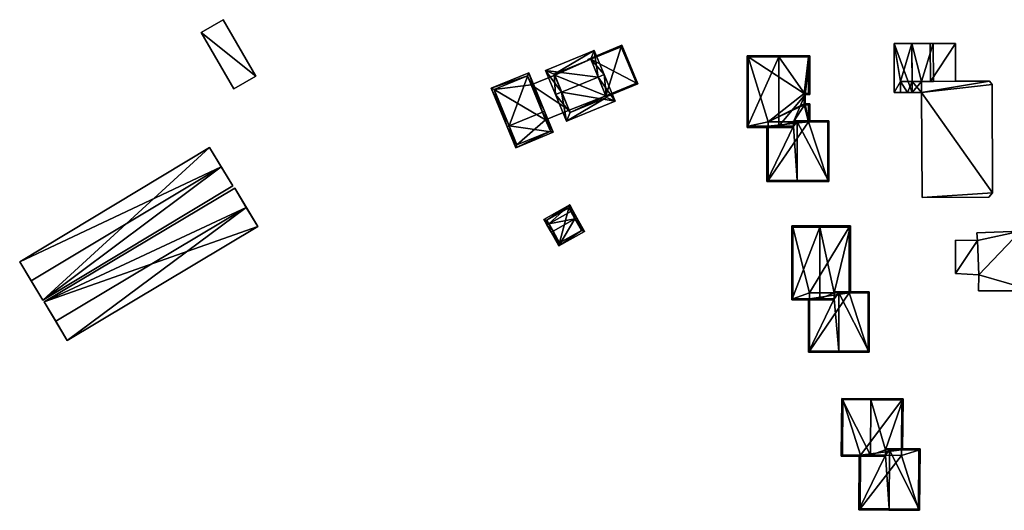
# Model space of a CAD drawing. Header units: inches. Extents: x 2685601 to 2690022, y 1235992 to 1239010.
# Tile 86 of 256: x 2685646 to 2685869, y 1237217 to 1237328. Entities that reach past the tile are written whole.
import ezdxf

# ---------------------------------------------------------------- set-up
doc = ezdxf.new("R2010")
doc.units = ezdxf.units.IN
doc.header["$MEASUREMENT"] = 0
for name, color, linetype in [('Gebaeude Einzelhaus', 10, 'Continuous'), ('Im Bau', 10, 'Continuous'), ('Offenes Gebaeude', 10, 'Continuous'), ('Treibhaus', 10, 'Continuous')]:
    doc.layers.add(name, color=color, linetype=linetype)

msp = doc.modelspace()

# ---------------------------------------------------------------- meshes
at = {"layer": 'Gebaeude Einzelhaus'}
mesh = msp.add_polyface(dxfattribs=at)
corners = [(2685849.8, 1237313.876, 459.928), (2685847.656, 1237311.346, 459.91), (2685849.81, 1237311.354, 459.928), (2685847.646, 1237313.868, 459.91), (2685849.9, 1237287.599, 459.928), (2685865.015, 1237287.656, 460.401), (2685865.83, 1237288.696, 460.426), (2685865.736, 1237313.211, 460.426), (2685865.161, 1237313.934, 460.408), (2685847.656, 1237311.346, 460.592), (2685843.56, 1237322.425, 460.592), (2685843.603, 1237311.33, 460.592), (2685847.614, 1237322.441, 460.592), (2685849.81, 1237311.354, 452.829), (2685846.635, 1237311.342, 452.829), (2685845.018, 1237311.336, 459.887), (2685845.018, 1237311.336, 452.829), (2685849.8, 1237313.876, 459.596), (2685847.646, 1237313.868, 459.596), (2685849.8, 1237313.876, 459.496), (2685847.646, 1237313.868, 452.829), (2685847.646, 1237313.868, 459.496), (2685849.8, 1237313.876, 452.829), (2685845.008, 1237313.858, 452.829), (2685849.9, 1237287.599, 452.829), (2685865.015, 1237287.656, 452.829), (2685865.83, 1237288.696, 452.829), (2685865.736, 1237313.211, 452.829), (2685865.161, 1237313.934, 452.829), (2685857.495, 1237313.905, 458.839), (2685852.482, 1237313.886, 459.596), (2685857.495, 1237313.905, 458.939), (2685851.8, 1237313.884, 458.839), (2685851.8, 1237313.884, 458.939), (2685852.482, 1237313.886, 459.496), (2685847.614, 1237322.441, 452.829), (2685847.614, 1237322.441, 459.496), (2685847.614, 1237322.441, 459.596), (2685843.56, 1237322.425, 452.829), (2685843.603, 1237311.33, 452.829)]
mesh.append_faces([[corners[k] for k in face] for face in [(12, 10, 9), (9, 10, 11), (2, 8, 0), (2, 7, 8), (4, 6, 2), (2, 6, 7), (4, 5, 6), (3, 1, 0), (0, 1, 2)]], dxfattribs={"color": 13})
mesh.append_faces([[corners[k] for k in face] for face in [(20, 23, 35), (35, 23, 38), (38, 23, 39), (39, 23, 16), (9, 15, 1), (15, 39, 16), (9, 11, 15), (15, 11, 39), (11, 10, 39), (39, 10, 38), (36, 10, 37), (37, 10, 12), (36, 38, 10), (36, 35, 38), (12, 3, 37), (37, 3, 18), (12, 9, 3), (3, 9, 1), (35, 21, 20), (35, 36, 21), (26, 13, 27), (27, 13, 28), (28, 13, 22), (25, 24, 26), (26, 24, 13), (0, 30, 17), (33, 34, 31), (31, 34, 30), (19, 33, 32), (33, 19, 34), (29, 22, 32), (32, 22, 19), (29, 28, 22), (31, 8, 29), (8, 31, 30), (0, 8, 30), (29, 8, 28), (8, 27, 28), (8, 7, 27), (7, 6, 27), (27, 6, 26), (6, 5, 26), (26, 5, 25), (5, 4, 25), (25, 4, 24), (2, 24, 4), (2, 13, 24), (14, 20, 13), (13, 20, 22), (14, 23, 20), (14, 16, 23), (22, 20, 19), (19, 20, 21), (17, 3, 0), (17, 18, 3), (14, 15, 16), (13, 1, 14), (14, 1, 15), (13, 2, 1)]], dxfattribs={"color": 41})
mesh = msp.add_polyface(dxfattribs=at)
corners = [(2685776.616, 1237314.852, 474.631), (2685775.764, 1237320.855, 470.317), (2685764.758, 1237316.319, 470.317), (2685778.003, 1237315.424, 474.631), (2685768.383, 1237311.458, 474.631), (2685766.996, 1237310.886, 474.631), (2685769.475, 1237304.871, 469.82), (2685780.483, 1237309.408, 469.82), (2685774.949, 1237318.896, 471.419), (2685778.524, 1237310.223, 470.929), (2685766.716, 1237315.504, 471.418), (2685770.29, 1237306.83, 470.93), (2685774.957, 1237318.877, 468.683), (2685774.949, 1237318.896, 468.683), (2685778.371, 1237310.594, 468.683), (2685778.524, 1237310.223, 459.043), (2685778.371, 1237310.594, 459.043), (2685774.949, 1237318.896, 459.043), (2685774.957, 1237318.877, 459.043), (2685766.716, 1237315.504, 459.043), (2685770.055, 1237307.399, 468.16), (2685770.29, 1237306.83, 459.043), (2685766.809, 1237315.279, 468.16), (2685766.809, 1237315.279, 459.043), (2685770.055, 1237307.399, 459.043)]
mesh.append_faces([[corners[k] for k in face] for face in [(6, 11, 9), (6, 9, 7), (4, 11, 5), (10, 4, 5), (5, 11, 6), (2, 10, 5), (8, 10, 1), (1, 10, 2), (0, 8, 3), (9, 0, 3), (7, 9, 3), (3, 8, 1), (4, 7, 0), (0, 7, 3), (5, 6, 4), (4, 6, 7), (0, 2, 4), (4, 2, 5), (3, 1, 0), (0, 1, 2)]], dxfattribs={"color": 13})
mesh.append_faces([[corners[k] for k in face] for face in [(18, 19, 17), (16, 23, 18), (18, 23, 19), (16, 24, 23), (16, 21, 24), (16, 15, 21), (9, 21, 15), (9, 11, 21), (21, 20, 24), (22, 19, 23), (22, 10, 19), (20, 4, 22), (22, 4, 10), (21, 11, 20), (20, 11, 4), (10, 13, 19), (19, 13, 17), (10, 8, 13), (13, 12, 17), (17, 12, 18), (14, 15, 16), (14, 9, 15), (12, 0, 14), (14, 0, 9), (13, 8, 12), (12, 8, 0)]], dxfattribs={"color": 41})
mesh = msp.add_polyface(dxfattribs=at)
corners = [(2685778.371, 1237310.594, 468.683), (2685778.466, 1237310.363, 468.683), (2685785.611, 1237313.309, 466.998), (2685774.957, 1237318.877, 468.683), (2685782.008, 1237322.053, 466.998), (2685774.949, 1237318.896, 468.683), (2685774.269, 1237318.864, 468.823), (2685774.356, 1237318.652, 468.823), (2685785.285, 1237313.445, 467.052), (2685781.871, 1237321.726, 467.053), (2685781.871, 1237321.726, 459.043), (2685785.285, 1237313.445, 459.043), (2685774.957, 1237318.877, 459.043), (2685778.371, 1237310.594, 459.043)]
mesh.append_faces([[corners[k] for k in face] for face in [(6, 5, 7), (5, 9, 3), (8, 1, 0), (8, 2, 1), (6, 4, 5), (5, 4, 9), (9, 4, 8), (8, 4, 2), (5, 6, 7), (3, 4, 5), (5, 4, 6), (0, 2, 3), (3, 2, 4), (0, 1, 2)]], dxfattribs={"color": 13})
mesh.append_faces([[corners[k] for k in face] for face in [(11, 13, 10), (10, 13, 12), (11, 8, 13), (13, 8, 0), (10, 12, 9), (9, 12, 3), (9, 8, 10), (10, 8, 11)]], dxfattribs={"color": 41})
mesh = msp.add_polyface(dxfattribs=at)
corners = [(2685817.535, 1237319.44, 473.525), (2685810.311, 1237319.69, 467.801), (2685810.311, 1237303.486, 467.801), (2685817.535, 1237319.69, 473.525), (2685817.535, 1237303.736, 473.525), (2685817.535, 1237303.486, 473.525), (2685820.81, 1237303.486, 470.834), (2685820.81, 1237303.736, 470.834), (2685820.81, 1237304.693, 470.834), (2685823.494, 1237308.806, 468.628), (2685824.253, 1237304.693, 468.006), (2685823.494, 1237310.906, 468.63), (2685824.503, 1237308.806, 467.801), (2685824.503, 1237304.693, 467.801), (2685824.503, 1237319.69, 467.801), (2685824.503, 1237310.906, 467.801), (2685810.561, 1237319.44, 467.999), (2685810.561, 1237303.736, 467.999), (2685823.244, 1237308.556, 468.833), (2685823.258, 1237308.704, 468.822), (2685824.253, 1237308.556, 468.006), (2685823.244, 1237308.79, 468.834), (2685823.244, 1237311.156, 468.835), (2685824.253, 1237311.156, 468.006), (2685824.253, 1237319.44, 468.006), (2685824.253, 1237319.44, 456.247), (2685824.253, 1237311.156, 456.247), (2685810.561, 1237319.44, 456.247), (2685810.561, 1237303.736, 456.247), (2685815.079, 1237303.736, 466.259), (2685815.079, 1237303.736, 456.247), (2685824.253, 1237304.693, 456.247), (2685824.253, 1237308.556, 456.247), (2685823.244, 1237308.556, 456.247), (2685823.258, 1237308.704, 456.247), (2685823.244, 1237308.79, 456.247), (2685823.244, 1237311.156, 456.247), (2685815.079, 1237304.693, 456.247)]
mesh.append_faces([[corners[k] for k in face] for face in [(20, 13, 10), (20, 12, 13), (20, 9, 12), (14, 24, 3), (3, 24, 0), (11, 23, 15), (15, 23, 14), (14, 23, 24), (11, 22, 23), (9, 21, 11), (11, 21, 22), (9, 19, 21), (20, 18, 9), (9, 18, 19), (5, 4, 6), (6, 4, 7), (1, 17, 2), (2, 17, 5), (5, 17, 4), (3, 16, 1), (1, 16, 17), (3, 0, 16), (0, 14, 3), (4, 11, 0), (0, 11, 14), (14, 11, 15), (9, 10, 12), (12, 10, 13), (4, 8, 11), (11, 8, 9), (9, 8, 10), (4, 7, 8), (4, 6, 7), (4, 5, 6), (0, 2, 4), (4, 2, 5), (3, 1, 0), (0, 1, 2)]], dxfattribs={"color": 13})
mesh.append_faces([[corners[k] for k in face] for face in [(28, 37, 30), (37, 33, 31), (31, 33, 32), (37, 35, 33), (33, 35, 34), (37, 36, 35), (36, 25, 26), (28, 27, 37), (37, 27, 36), (36, 27, 25), (23, 36, 26), (23, 22, 36), (22, 21, 36), (36, 21, 35), (21, 19, 35), (35, 19, 34), (19, 33, 34), (19, 18, 33), (18, 20, 33), (33, 20, 32), (32, 20, 31), (31, 20, 10), (4, 29, 7), (29, 28, 30), (4, 17, 29), (29, 17, 28), (17, 16, 28), (28, 16, 27), (16, 25, 27), (0, 24, 16), (16, 24, 25), (24, 23, 25), (25, 23, 26)]], dxfattribs={"color": 41})
mesh = msp.add_polyface(dxfattribs=at)
corners = [(2685756.505, 1237303.809, 476.621), (2685760.938, 1237315.806, 470.65), (2685752.46, 1237312.313, 470.65), (2685764.059, 1237306.923, 476.621), (2685764.521, 1237307.113, 476.621), (2685756.044, 1237303.619, 476.621), (2685758.004, 1237298.863, 471.313), (2685766.481, 1237302.358, 471.313), (2685760.666, 1237315.154, 470.967), (2685765.829, 1237302.629, 471.828), (2685753.113, 1237312.041, 470.968), (2685758.275, 1237299.515, 471.828), (2685761.514, 1237313.096, 468.16), (2685760.666, 1237315.154, 459.043), (2685764.762, 1237305.218, 468.16), (2685765.829, 1237302.629, 459.043), (2685764.762, 1237305.218, 459.043), (2685761.514, 1237313.096, 459.043), (2685753.113, 1237312.041, 459.043), (2685758.275, 1237299.515, 459.043)]
mesh.append_faces([[corners[k] for k in face] for face in [(6, 11, 9), (6, 9, 7), (0, 11, 5), (10, 0, 5), (5, 11, 6), (8, 10, 2), (2, 10, 5), (1, 8, 2), (3, 8, 4), (9, 3, 4), (7, 9, 4), (4, 8, 1), (0, 7, 3), (3, 7, 4), (5, 6, 0), (0, 6, 7), (0, 2, 5), (4, 1, 3), (3, 1, 0), (0, 1, 2)]], dxfattribs={"color": 13})
mesh.append_faces([[corners[k] for k in face] for face in [(16, 18, 17), (17, 18, 13), (15, 19, 16), (16, 19, 18), (9, 11, 15), (15, 11, 19), (0, 10, 11), (11, 10, 19), (19, 10, 18), (10, 8, 18), (18, 8, 13), (13, 12, 17), (14, 15, 16), (14, 9, 15), (12, 3, 14), (14, 3, 9), (13, 8, 12), (12, 8, 3)]], dxfattribs={"color": 41})
mesh = msp.add_polyface(dxfattribs=at)
corners = [(2685770.055, 1237307.399, 468.16), (2685766.809, 1237315.279, 468.16), (2685761.514, 1237313.096, 468.16), (2685764.762, 1237305.218, 468.16), (2685766.809, 1237315.279, 459.043), (2685761.514, 1237313.096, 459.043), (2685764.762, 1237305.218, 459.043), (2685770.055, 1237307.399, 459.043)]
mesh.append_faces([[corners[k] for k in face] for face in [(0, 2, 3), (0, 1, 2)]], dxfattribs={"color": 13})
mesh.append_faces([[corners[k] for k in face] for face in [(6, 5, 7), (7, 5, 4), (7, 0, 6), (6, 0, 3), (1, 4, 2), (2, 4, 5)]], dxfattribs={"color": 41})
mesh = msp.add_polyface(dxfattribs=at)
corners = [(2685821.688, 1237304.693, 471.535), (2685821.688, 1237304.943, 471.535), (2685820.81, 1237304.943, 470.834), (2685820.81, 1237304.693, 470.834), (2685820.81, 1237303.736, 470.834), (2685814.829, 1237291.223, 466.058), (2685815.079, 1237303.736, 466.259), (2685821.688, 1237291.473, 471.535), (2685814.829, 1237303.736, 466.059), (2685821.688, 1237291.223, 471.535), (2685828.839, 1237291.223, 465.811), (2685828.839, 1237304.943, 465.811), (2685815.079, 1237291.473, 466.258), (2685828.589, 1237291.473, 466.01), (2685828.589, 1237304.693, 466.011), (2685815.079, 1237291.473, 456.247), (2685828.589, 1237291.473, 456.247), (2685828.589, 1237304.693, 456.247), (2685824.253, 1237304.693, 456.247), (2685824.253, 1237304.693, 468.006), (2685815.079, 1237303.736, 456.247), (2685815.079, 1237304.693, 456.247)]
mesh.append_faces([[corners[k] for k in face] for face in [(10, 14, 11), (11, 14, 1), (1, 14, 0), (9, 13, 10), (10, 13, 14), (9, 7, 13), (1, 0, 2), (2, 0, 3), (8, 12, 5), (5, 12, 9), (9, 12, 7), (8, 6, 12), (0, 11, 1), (9, 10, 7), (7, 10, 0), (0, 10, 11), (7, 5, 9), (5, 6, 8), (0, 4, 7), (7, 4, 5), (5, 4, 6), (0, 3, 4), (0, 2, 3), (0, 1, 2)]], dxfattribs={"color": 13})
mesh.append_faces([[corners[k] for k in face] for face in [(16, 18, 17), (18, 20, 21), (16, 15, 18), (18, 15, 20), (15, 6, 20), (15, 12, 6), (0, 19, 3), (0, 14, 19), (19, 14, 18), (18, 14, 17), (14, 13, 17), (17, 13, 16), (13, 15, 16), (13, 12, 15), (13, 7, 12)]], dxfattribs={"color": 41})
mesh = msp.add_polyface(dxfattribs=at)
corners = [(2685771.399, 1237282.787, 470.262), (2685767.739, 1237276.649, 467.165), (2685773.578, 1237279.921, 467.165), (2685766.432, 1237280.003, 470.262), (2685765.995, 1237279.758, 470.262), (2685771.835, 1237283.031, 470.262), (2685765.055, 1237281.436, 467.938), (2685765.492, 1237281.681, 467.938), (2685770.894, 1237284.71, 467.938), (2685770.458, 1237284.466, 467.938), (2685770.206, 1237285.936, 467.165), (2685764.366, 1237282.664, 467.165), (2685767.93, 1237277.329, 467.599), (2685772.898, 1237280.113, 467.599), (2685770.015, 1237285.256, 467.44), (2685765.048, 1237282.473, 467.439), (2685772.898, 1237280.113, 461.801), (2685770.015, 1237285.256, 461.801), (2685765.048, 1237282.473, 461.801), (2685767.93, 1237277.329, 461.801)]
mesh.append_faces([[corners[k] for k in face] for face in [(7, 3, 6), (15, 7, 6), (11, 15, 6), (14, 15, 10), (10, 15, 11), (9, 14, 8), (8, 14, 10), (0, 9, 5), (13, 0, 5), (5, 9, 8), (2, 13, 5), (1, 12, 13), (1, 13, 2), (3, 12, 4), (6, 3, 4), (4, 12, 1), (7, 11, 6), (8, 10, 9), (9, 10, 7), (7, 10, 11), (7, 0, 9), (9, 0, 8), (8, 0, 5), (6, 3, 7), (7, 3, 0), (6, 4, 3), (0, 2, 5), (4, 1, 3), (3, 1, 0), (0, 1, 2)]], dxfattribs={"color": 13})
mesh.append_faces([[corners[k] for k in face] for face in [(17, 19, 18), (16, 19, 17), (12, 19, 16), (12, 16, 13), (3, 19, 12), (18, 19, 7), (7, 19, 3), (15, 18, 7), (17, 18, 15), (14, 17, 15), (16, 17, 9), (9, 17, 14), (0, 16, 9), (13, 16, 0)]], dxfattribs={"color": 41})
mesh = msp.add_polyface(dxfattribs=at)
corners = [(2685833.448, 1237266.038, 468.14), (2685833.698, 1237266.038, 467.933), (2685833.698, 1237281.189, 467.933), (2685826.778, 1237280.939, 473.657), (2685826.778, 1237281.189, 473.657), (2685829.992, 1237266.038, 470.999), (2685826.778, 1237264.698, 473.657), (2685829.992, 1237264.448, 470.999), (2685826.778, 1237264.448, 473.657), (2685829.992, 1237264.698, 470.999), (2685820.43, 1237281.189, 467.933), (2685820.43, 1237264.448, 467.933), (2685833.448, 1237280.939, 468.14), (2685820.68, 1237280.939, 468.158), (2685820.68, 1237264.698, 468.158), (2685824.449, 1237264.698, 466.398), (2685820.68, 1237264.698, 456.837), (2685824.449, 1237264.698, 456.837), (2685833.448, 1237266.038, 456.837), (2685833.448, 1237280.939, 456.837), (2685820.68, 1237280.939, 456.837), (2685824.449, 1237266.038, 456.837)]
mesh.append_faces([[corners[k] for k in face] for face in [(10, 14, 11), (11, 14, 8), (8, 14, 6), (4, 13, 10), (10, 13, 14), (4, 3, 13), (12, 1, 0), (12, 2, 1), (12, 4, 2), (12, 3, 4), (8, 6, 7), (7, 6, 9), (3, 11, 6), (6, 11, 8), (4, 10, 3), (3, 10, 11), (5, 6, 9), (9, 6, 7), (7, 6, 8), (5, 3, 6), (0, 2, 5), (5, 2, 3), (3, 2, 4), (0, 1, 2)]], dxfattribs={"color": 13})
mesh.append_faces([[corners[k] for k in face] for face in [(18, 21, 19), (19, 21, 20), (20, 21, 16), (16, 21, 17), (14, 13, 16), (16, 13, 20), (3, 12, 13), (13, 12, 20), (20, 12, 19), (19, 12, 18), (18, 12, 0), (14, 15, 6), (6, 15, 9), (14, 16, 15), (15, 16, 17)]], dxfattribs={"color": 41})
mesh = msp.add_polyface(dxfattribs=at)
corners = [(2685831.096, 1237266.038, 471.915), (2685837.939, 1237252.609, 466.191), (2685837.939, 1237266.288, 466.191), (2685831.096, 1237252.859, 471.915), (2685831.096, 1237252.609, 471.915), (2685831.096, 1237266.288, 471.915), (2685824.449, 1237264.698, 466.398), (2685824.199, 1237264.698, 466.191), (2685824.199, 1237252.609, 466.191), (2685829.992, 1237264.698, 470.999), (2685829.992, 1237266.038, 470.999), (2685829.992, 1237266.288, 470.999), (2685837.689, 1237252.859, 466.4), (2685837.689, 1237266.038, 466.4), (2685824.449, 1237252.859, 466.398), (2685837.689, 1237252.859, 456.837), (2685824.449, 1237252.859, 456.837), (2685837.689, 1237266.038, 456.837), (2685833.448, 1237266.038, 456.837), (2685833.448, 1237266.038, 468.14), (2685824.449, 1237264.698, 456.837), (2685824.449, 1237266.038, 456.837)]
mesh.append_faces([[corners[k] for k in face] for face in [(14, 7, 6), (14, 8, 7), (14, 4, 8), (14, 3, 4), (5, 10, 11), (5, 0, 10), (2, 13, 5), (5, 13, 0), (4, 12, 1), (1, 12, 2), (2, 12, 13), (4, 3, 12), (10, 5, 11), (9, 0, 10), (10, 0, 5), (9, 3, 0), (6, 8, 9), (9, 8, 3), (3, 8, 4), (6, 7, 8), (0, 2, 5), (4, 1, 3), (3, 1, 0), (0, 1, 2)]], dxfattribs={"color": 13})
mesh.append_faces([[corners[k] for k in face] for face in [(15, 18, 17), (18, 20, 21), (15, 16, 18), (18, 16, 20), (16, 6, 20), (16, 14, 6), (0, 19, 10), (0, 13, 19), (19, 13, 18), (18, 13, 17), (13, 12, 17), (17, 12, 15), (12, 14, 15), (15, 14, 16), (12, 3, 14)]], dxfattribs={"color": 41})
mesh = msp.add_polyface(dxfattribs=at)
corners = [(2685845.593, 1237242.053, 468.597), (2685838.306, 1237242.11, 474.404), (2685838.304, 1237241.86, 474.404), (2685841.666, 1237230.549, 471.654), (2685838.206, 1237229.329, 474.404), (2685841.656, 1237229.302, 471.654), (2685838.204, 1237229.079, 474.404), (2685841.655, 1237229.052, 471.654), (2685845.253, 1237230.521, 468.796), (2685845.502, 1237230.519, 468.597), (2685831.728, 1237242.161, 469.095), (2685831.626, 1237229.13, 469.095), (2685845.34, 1237241.805, 468.797), (2685831.975, 1237241.909, 469.296), (2685831.879, 1237229.378, 469.298), (2685831.975, 1237241.909, 457.253), (2685845.34, 1237241.805, 457.253), (2685831.879, 1237229.378, 457.253), (2685835.961, 1237229.346, 466.659), (2685835.961, 1237229.346, 457.253), (2685845.253, 1237230.521, 457.253), (2685845.243, 1237229.274, 457.253)]
mesh.append_faces([[corners[k] for k in face] for face in [(11, 14, 6), (6, 14, 4), (1, 13, 10), (10, 13, 11), (11, 13, 14), (1, 2, 13), (6, 5, 7), (6, 4, 5), (0, 12, 1), (1, 12, 2), (0, 9, 12), (12, 9, 8), (4, 11, 6), (1, 10, 2), (2, 10, 4), (4, 10, 11), (0, 8, 9), (0, 3, 8), (5, 6, 7), (3, 4, 5), (5, 4, 6), (0, 2, 3), (3, 2, 4), (0, 1, 2)]], dxfattribs={"color": 13})
mesh.append_faces([[corners[k] for k in face] for face in [(20, 19, 16), (16, 19, 15), (15, 19, 17), (20, 21, 19), (16, 8, 20), (16, 12, 8), (4, 18, 5), (18, 17, 19), (4, 14, 18), (18, 14, 17), (14, 13, 17), (17, 13, 15), (2, 12, 13), (13, 12, 15), (15, 12, 16)]], dxfattribs={"color": 41})
mesh = msp.add_polyface(dxfattribs=at)
corners = [(2685841.666, 1237230.549, 471.654), (2685842.533, 1237230.793, 472.413), (2685841.668, 1237230.8, 471.654), (2685842.531, 1237230.542, 472.413), (2685841.656, 1237229.302, 471.654), (2685835.615, 1237216.965, 466.44), (2685835.961, 1237229.346, 466.659), (2685842.426, 1237217.162, 472.413), (2685835.712, 1237229.348, 466.44), (2685842.424, 1237216.913, 472.413), (2685849.455, 1237230.738, 466.771), (2685849.346, 1237216.859, 466.771), (2685842.424, 1237216.911, 472.413), (2685835.868, 1237217.213, 466.66), (2685849.099, 1237217.111, 466.974), (2685849.203, 1237230.49, 466.975), (2685845.253, 1237230.521, 457.253), (2685849.203, 1237230.49, 457.253), (2685845.253, 1237230.521, 468.796), (2685835.868, 1237217.213, 457.253), (2685835.961, 1237229.346, 457.253), (2685849.099, 1237217.111, 457.253), (2685845.243, 1237229.274, 457.253)]
mesh.append_faces([[corners[k] for k in face] for face in [(13, 7, 9), (9, 12, 13), (10, 15, 1), (1, 15, 3), (10, 14, 15), (14, 9, 7), (10, 11, 14), (14, 11, 9), (3, 0, 1), (1, 0, 2), (6, 13, 8), (8, 13, 5), (5, 13, 12), (9, 5, 12), (11, 7, 9), (11, 3, 7), (11, 10, 3), (3, 10, 1), (7, 5, 9), (5, 6, 8), (3, 4, 7), (7, 4, 5), (5, 4, 6), (3, 0, 4), (3, 1, 0), (0, 1, 2)]], dxfattribs={"color": 13})
mesh.append_faces([[corners[k] for k in face] for face in [(17, 22, 16), (22, 19, 20), (17, 21, 22), (22, 21, 19), (15, 14, 17), (17, 14, 21), (7, 13, 14), (14, 13, 21), (21, 13, 19), (19, 6, 20), (19, 13, 6), (3, 18, 0), (3, 15, 18), (18, 15, 16), (16, 15, 17)]], dxfattribs={"color": 41})
at = {"layer": 'Im Bau'}
mesh = msp.add_polyface(dxfattribs=at)
corners = [(2685898.416, 1237281.588, 450.49), (2685892.225, 1237265.395, 450.49), (2685900.798, 1237266.745, 450.49), (2685888.733, 1237280.318, 450.49), (2685875.239, 1237266.507, 450.49), (2685892.305, 1237253.648, 450.49), (2685872.143, 1237280, 450.49), (2685888.415, 1237282.144, 450.49), (2685872.223, 1237282.064, 450.49), (2685862.459, 1237277.857, 450.49), (2685862.301, 1237279.604, 450.49), (2685862.777, 1237270.158, 450.49), (2685857.459, 1237270.396, 450.49), (2685857.459, 1237277.937, 450.49), (2685862.698, 1237266.507, 450.49), (2685875.874, 1237239.678, 450.49), (2685893.415, 1237244.703, 450.49), (2685897.226, 1237240.233, 450.49), (2685897.074, 1237244.805, 450.49), (2685893.164, 1237253.666, 450.49), (2685897.226, 1237240.233, 448.177), (2685875.874, 1237239.678, 448.177), (2685897.074, 1237244.805, 448.177), (2685892.305, 1237253.648, 448.177), (2685893.164, 1237253.666, 448.177), (2685892.225, 1237265.395, 448.177), (2685900.798, 1237266.745, 448.177), (2685898.416, 1237281.588, 448.177), (2685888.733, 1237280.318, 448.177), (2685888.415, 1237282.144, 448.177), (2685872.223, 1237282.064, 448.177), (2685872.143, 1237280, 448.177), (2685862.301, 1237279.604, 448.177), (2685862.459, 1237277.857, 448.177), (2685857.459, 1237277.937, 448.177), (2685857.459, 1237270.396, 448.177), (2685862.777, 1237270.158, 448.177), (2685862.698, 1237266.507, 448.177), (2685875.239, 1237266.507, 448.177), (2685893.415, 1237244.703, 448.177)]
mesh.append_faces([[corners[k] for k in face] for face in [(5, 16, 19), (16, 17, 18), (5, 15, 16), (16, 15, 17), (5, 4, 15), (4, 11, 14), (11, 9, 12), (12, 9, 13), (4, 6, 11), (11, 6, 9), (9, 6, 10), (6, 7, 8), (4, 3, 6), (6, 3, 7), (5, 1, 4), (4, 1, 3), (3, 1, 0), (0, 1, 2)]], dxfattribs={"color": 13})
mesh.append_faces([[corners[k] for k in face] for face in [(36, 38, 37), (21, 39, 20), (20, 39, 22), (38, 23, 21), (21, 23, 39), (39, 23, 24), (38, 25, 23), (25, 27, 26), (38, 28, 25), (25, 28, 27), (36, 31, 38), (38, 31, 28), (28, 31, 29), (29, 31, 30), (34, 33, 35), (35, 33, 36), (36, 33, 31), (31, 33, 32), (15, 4, 21), (21, 4, 38), (4, 14, 38), (38, 14, 37), (14, 11, 37), (37, 11, 36), (11, 12, 36), (36, 12, 35), (12, 13, 35), (35, 13, 34), (13, 9, 34), (34, 9, 33), (9, 10, 33), (33, 10, 32), (10, 6, 32), (32, 6, 31), (6, 8, 31), (31, 8, 30), (8, 7, 30), (30, 7, 29), (7, 3, 29), (29, 3, 28), (3, 0, 28), (28, 0, 27), (0, 2, 27), (27, 2, 26), (2, 1, 26), (26, 1, 25), (1, 5, 25), (25, 5, 23), (23, 19, 24), (23, 5, 19), (20, 22, 17), (17, 22, 18), (17, 15, 20), (20, 15, 21)]], dxfattribs={"color": 41})
at = {"layer": 'Offenes Gebaeude'}
mesh = msp.add_polyface(dxfattribs=at)
corners = [(2685686.853, 1237324.959, 473.414), (2685699.195, 1237315.067, 473.117), (2685691.852, 1237327.834, 473.117), (2685694.196, 1237312.191, 473.414), (2685686.853, 1237324.959, 473.314), (2685691.852, 1237327.834, 473.017), (2685694.196, 1237312.191, 473.314), (2685699.195, 1237315.067, 473.017)]
mesh.append_faces([[corners[k] for k in face] for face in [(3, 1, 0), (0, 1, 2)]], dxfattribs={"color": 13})
mesh.append_faces([[corners[k] for k in face] for face in [(4, 7, 6), (5, 7, 4), (2, 7, 5), (1, 7, 2), (6, 7, 1), (3, 6, 1), (4, 6, 0), (0, 6, 3), (5, 4, 2), (2, 4, 0)]], dxfattribs={"color": 41})
mesh = msp.add_polyface(dxfattribs=at)
corners = [(2685849.8, 1237313.876, 459.596), (2685847.614, 1237322.441, 459.596), (2685847.646, 1237313.868, 459.596), (2685852.45, 1237322.46, 459.596), (2685852.482, 1237313.886, 459.596), (2685852.45, 1237322.46, 459.496), (2685847.614, 1237322.441, 459.496), (2685852.482, 1237313.886, 459.496), (2685849.8, 1237313.876, 459.496), (2685847.646, 1237313.868, 459.496)]
mesh.append_faces([[corners[k] for k in face] for face in [(3, 0, 4), (3, 1, 0), (0, 1, 2)]], dxfattribs={"color": 13})
mesh.append_faces([[corners[k] for k in face] for face in [(6, 8, 9), (6, 5, 8), (8, 5, 7), (5, 4, 7), (5, 3, 4), (3, 5, 1), (1, 5, 6)]], dxfattribs={"color": 41})
mesh = msp.add_polyface(dxfattribs=at)
corners = [(2685851.8, 1237313.884, 458.939), (2685857.495, 1237313.905, 458.939), (2685857.463, 1237322.479, 458.939), (2685851.768, 1237322.458, 458.939), (2685851.768, 1237322.458, 458.839), (2685857.463, 1237322.479, 458.839), (2685851.8, 1237313.884, 458.839), (2685857.495, 1237313.905, 458.839)]
mesh.append_faces([[corners[k] for k in face] for face in [(0, 2, 3), (0, 1, 2)]], dxfattribs={"color": 13})
mesh.append_faces([[corners[k] for k in face] for face in [(7, 6, 5), (5, 6, 4), (5, 1, 7), (5, 2, 1), (4, 6, 3), (3, 6, 0), (3, 2, 4), (4, 2, 5)]], dxfattribs={"color": 41})
at = {"layer": 'Treibhaus'}
mesh = msp.add_polyface(dxfattribs=at)
corners = [(2685651.039, 1237264.368, 474.411), (2685691.365, 1237294.576, 476.009), (2685648.415, 1237268.728, 477.025), (2685693.989, 1237290.216, 473.396), (2685645.791, 1237273.088, 474.411), (2685688.741, 1237298.936, 473.396), (2685693.989, 1237290.216, 467.876), (2685688.741, 1237298.936, 467.876), (2685645.791, 1237273.088, 467.876), (2685651.039, 1237264.368, 467.876)]
mesh.append_faces([[corners[k] for k in face] for face in [(5, 4, 1), (1, 4, 2), (3, 1, 0), (0, 1, 2)]], dxfattribs={"color": 13})
mesh.append_faces([[corners[k] for k in face] for face in [(7, 9, 8), (7, 6, 9), (3, 9, 6), (3, 0, 9), (2, 9, 0), (2, 8, 9), (2, 4, 8), (4, 5, 8), (8, 5, 7), (1, 7, 5), (1, 6, 7), (1, 3, 6)]], dxfattribs={"color": 41})
mesh = msp.add_polyface(dxfattribs=at)
corners = [(2685656.538, 1237255.29, 474.121), (2685697.026, 1237285.389, 475.427), (2685653.929, 1237259.659, 477.025), (2685699.634, 1237281.019, 472.525), (2685694.418, 1237289.758, 472.525), (2685651.32, 1237264.028, 474.121), (2685699.634, 1237281.019, 467.868), (2685694.418, 1237289.758, 467.868), (2685651.32, 1237264.028, 467.868), (2685656.538, 1237255.29, 467.868)]
mesh.append_faces([[corners[k] for k in face] for face in [(1, 5, 2), (1, 4, 5), (3, 1, 0), (0, 1, 2)]], dxfattribs={"color": 13})
mesh.append_faces([[corners[k] for k in face] for face in [(7, 6, 8), (8, 6, 9), (3, 9, 6), (3, 0, 9), (2, 5, 0), (0, 5, 9), (9, 5, 8), (5, 4, 8), (8, 4, 7), (1, 7, 4), (1, 6, 7), (1, 3, 6)]], dxfattribs={"color": 41})

doc.saveas('drawing.dxf')
